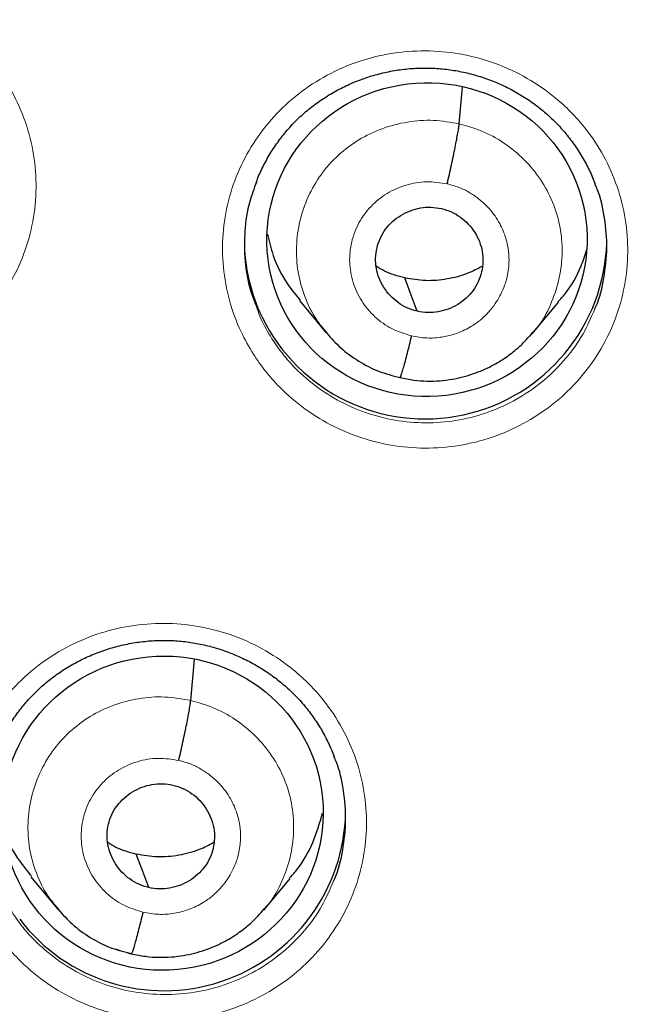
# Model space of a CAD drawing. Header units: millimetres. Extents: x 8 to 2230, y 12 to 2204.
# Tile 46 of 163: x 1059.56 to 1065.41, y 1858.87 to 1868.11. Entities that reach past the tile are written whole.
import ezdxf

# ---------------------------------------------------------------- set-up
doc = ezdxf.new("R2010")
doc.units = ezdxf.units.MM

msp = doc.modelspace()

# ---------------------------------------------------------------- linework, layer by layer
at = {"color": 7, "linetype": 'Continuous', "lineweight": 30}
for p, q in [((1063.6876, 1867.1285), (1063.7184, 1867.4722)), ((1062.1899, 1865.471), (1062.4368, 1865.1721)), ((1064.3729, 1865.1603), (1064.6188, 1865.4562)), ((1062.4297, 1865.1813), (1062.4453, 1865.165)), ((1062.4477, 1865.1673), (1062.4412, 1865.1755)), ((1064.3687, 1865.1637), (1064.347, 1865.1393)), ((1063.1303, 1864.7487), (1063.126, 1864.7473)), ((1061.169, 1861.7219), (1061.2035, 1862.1067)), ((1059.6702, 1860.0696), (1059.9172, 1859.7701)), ((1061.8552, 1859.7573), (1062.1012, 1860.0536)), ((1059.9102, 1859.7792), (1059.9259, 1859.7628)), ((1059.9282, 1859.7651), (1059.9217, 1859.7734)), ((1061.8509, 1859.7606), (1061.8293, 1859.7363)), ((1060.6117, 1859.3458), (1060.6073, 1859.3444))]:
    msp.add_line(p, q, dxfattribs=at)
at = {"color": 252, "linetype": 'Continuous', "lineweight": 0}
for p, q in [((1062.4683, 1865.141), (1062.4477, 1865.1673)), ((1063.126, 1864.7473), (1062.9807, 1864.7953)), ((1059.9493, 1859.7384), (1059.9282, 1859.7651)), ((1060.6073, 1859.3444), (1060.4618, 1859.3926))]:
    msp.add_line(p, q, dxfattribs=at)
at = {"color": 7, "linetype": 'Continuous', "lineweight": 30, "flags": 128}
for points in [[(1063.2932, 1865.3715), (1063.2276, 1865.5466), (1063.176, 1865.6842)], [(1060.7745, 1859.9675), (1060.7089, 1860.1431), (1060.6574, 1860.281)]]:
    msp.add_lwpolyline(points, dxfattribs=at)
at = {"color": 7, "linetype": 'Continuous', "lineweight": 30}
for centre, radius, start, end in [((1076.6176, 1872.5624), 23.1025, 180.84834, 359.15166), ((1063.3155, 1866.0372), 1.6437, 180.02034, 206.01354), ((1063.3684, 1866.0665), 1.7041, 206.12071, 358.28227), ((1060.9183, 1860.7046), 1.7038, 217.36776, 358.99755)]:
    msp.add_arc(centre, radius, start, end, dxfattribs=at)
at = {"color": 252, "linetype": 'Continuous', "lineweight": 0}
msp.add_arc((1076.6172, 1872.592), 23.1223, 184.17211, 355.94156, dxfattribs=at)
at = {"color": 7, "linetype": 'Continuous', "lineweight": 30}
for centre, major_axis, ratio in [((1063.3851, 1866.0428), (1.4986, 0.1076), 0.979023), ((1060.9094, 1860.6656), (1.496, 0.1412), 0.98023)]:
    msp.add_ellipse(centre, major_axis=major_axis, ratio=ratio, dxfattribs=at)
for points, knots in [([(1051.4291, 1868.5781), (1051.4566, 1868.4015), (1051.5126, 1868.0421), (1051.6126, 1867.5022), (1051.7251, 1866.9583), (1051.8501, 1866.417), (1051.9872, 1865.8785), (1052.1365, 1865.3431), (1052.2979, 1864.8112), (1052.4712, 1864.2828), (1052.6564, 1863.7584), (1052.8534, 1863.2382), (1053.0621, 1862.7223), (1053.2824, 1862.2112), (1053.5142, 1861.7049), (1053.7573, 1861.2039), (1054.0118, 1860.7082), (1054.2773, 1860.2183), (1054.5539, 1859.7342), (1054.8413, 1859.2563), (1055.1395, 1858.7847), (1055.4482, 1858.3198), (1055.7674, 1857.8617), (1056.0968, 1857.4107), (1056.4363, 1856.967), (1056.7858, 1856.5307), (1057.1451, 1856.1022), (1057.5139, 1855.6817), (1057.8922, 1855.2692), (1058.2796, 1854.8652), (1058.6761, 1854.4696), (1059.0815, 1854.0828), (1059.4955, 1853.705), (1059.9179, 1853.3362), (1060.3486, 1852.9768), (1060.7873, 1852.6268), (1061.2337, 1852.2865), (1061.6878, 1851.956), (1062.1492, 1851.6354), (1062.6177, 1851.325), (1063.0932, 1851.0249), (1063.5753, 1850.7353), (1064.0638, 1850.4562), (1064.5586, 1850.1878), (1065.0592, 1849.9303), (1065.5656, 1849.6838), (1066.0774, 1849.4483), (1066.5945, 1849.2243), (1067.0837, 1849.0237), (1067.4026, 1848.9033), (1067.5456, 1848.8492)], [0, 0, 0, 0, 0.020195, 0.041115, 0.062035, 0.082956, 0.103876, 0.124797, 0.145719, 0.16664, 0.187562, 0.208484, 0.229407, 0.25033, 0.271254, 0.292177, 0.313102, 0.334027, 0.354952, 0.375878, 0.396804, 0.417731, 0.438658, 0.459586, 0.480515, 0.501444, 0.522373, 0.543304, 0.564234, 0.585166, 0.606098, 0.62703, 0.647963, 0.668897, 0.689831, 0.710765, 0.731701, 0.752636, 0.773573, 0.79451, 0.815447, 0.836385, 0.857323, 0.878262, 0.899201, 0.920141, 0.941081, 0.962022, 0.982963, 1, 1, 1, 1]), ([(1061.7835, 1866.58), (1061.7886, 1866.5943), (1061.8101, 1866.6542), (1061.8596, 1866.7551), (1061.9318, 1866.881), (1062.0149, 1866.9994), (1062.1071, 1867.1092), (1062.2079, 1867.2095), (1062.3169, 1867.3003), (1062.4341, 1867.382), (1062.5591, 1867.4544), (1062.6911, 1867.5167), (1062.8287, 1867.5681), (1062.9703, 1867.6079), (1063.1146, 1867.6356), (1063.2599, 1867.651), (1063.4049, 1867.6538), (1063.5489, 1867.6443), (1063.6915, 1867.6227), (1063.8326, 1867.5893), (1063.9713, 1867.5439), (1064.1062, 1867.4871), (1064.2359, 1867.4192), (1064.3592, 1867.3408), (1064.4747, 1867.2527), (1064.5815, 1867.1558), (1064.6786, 1867.0507), (1064.7661, 1866.938), (1064.8437, 1866.8179), (1064.9112, 1866.6926), (1064.9467, 1866.6052), (1064.9642, 1866.562)], [0, 0, 0, 0, 0.011355, 0.047349, 0.083343, 0.119102, 0.154466, 0.189334, 0.223936, 0.258873, 0.294189, 0.329788, 0.365552, 0.401342, 0.437, 0.472424, 0.507552, 0.542307, 0.577151, 0.61228, 0.647647, 0.683179, 0.718788, 0.754353, 0.789788, 0.82503, 0.859997, 0.894863, 0.930042, 0.965484, 1, 1, 1, 1]), ([(1063.5749, 1866.5657), (1063.5817, 1866.595), (1063.5953, 1866.6535), (1063.615, 1866.7422), (1063.6333, 1866.8277), (1063.6498, 1866.908), (1063.664, 1866.9809), (1063.6754, 1867.0438), (1063.6839, 1867.0959), (1063.6864, 1867.1176), (1063.6876, 1867.1285)], [0, 0, 0, 0, 0.125699, 0.250523, 0.375351, 0.500342, 0.625293, 0.749999, 0.874613, 1, 1, 1, 1]), ([(1061.7857, 1866.5821), (1061.7626, 1866.5216), (1061.706, 1866.3736), (1061.6696, 1866.1224), (1061.6723, 1865.8417), (1061.7103, 1865.6062), (1061.763, 1865.4731), (1061.7811, 1865.4274)], [0, 0, 0, 0, 0.1639, 0.401245, 0.638589, 0.875931, 1, 1, 1, 1]), ([(1064.9586, 1865.3916), (1064.9623, 1865.3993), (1065.0067, 1865.4916), (1065.0489, 1865.6851), (1065.0815, 1865.9642), (1065.0558, 1866.2445), (1065.015, 1866.4471), (1064.9687, 1866.5481), (1064.9616, 1866.5635)], [0, 0, 0, 0, 0.021559, 0.255578, 0.489595, 0.723619, 0.957643, 1, 1, 1, 1]), ([(1063.2932, 1865.3715), (1063.2614, 1865.3806), (1063.198, 1865.3989), (1063.1129, 1865.4505), (1063.0389, 1865.5156), (1062.9785, 1865.5933), (1062.9336, 1865.6802), (1062.9067, 1865.7738), (1062.9002, 1865.8706), (1062.9132, 1865.9668), (1062.9446, 1866.0586), (1062.9938, 1866.1427), (1063.0598, 1866.2148), (1063.1389, 1866.2732), (1063.2279, 1866.3165), (1063.3233, 1866.3426), (1063.4227, 1866.3517), (1063.4878, 1866.3404), (1063.5204, 1866.3347)], [0, 0, 0, 0, 0.062616, 0.125098, 0.187759, 0.250494, 0.313059, 0.375346, 0.437602, 0.499995, 0.562389, 0.624649, 0.686939, 0.749505, 0.81224, 0.8749, 0.937383, 1, 1, 1, 1]), ([(1063.5204, 1866.3347), (1063.5521, 1866.3256), (1063.6156, 1866.3073), (1063.7006, 1866.2557), (1063.7746, 1866.1906), (1063.8351, 1866.1129), (1063.8799, 1866.026), (1063.9069, 1865.9324), (1063.9133, 1865.8356), (1063.9004, 1865.7394), (1063.869, 1865.6476), (1063.8198, 1865.5636), (1063.7538, 1865.4914), (1063.6747, 1865.433), (1063.5857, 1865.3897), (1063.4902, 1865.3636), (1063.3909, 1865.3545), (1063.3258, 1865.3658), (1063.2932, 1865.3715)], [0, 0, 0, 0, 0.062616, 0.125098, 0.187759, 0.250494, 0.313059, 0.375346, 0.437602, 0.499995, 0.562389, 0.624649, 0.686939, 0.749505, 0.81224, 0.8749, 0.937383, 1, 1, 1, 1]), ([(1061.8879, 1866.0943), (1061.904, 1866.0269), (1061.9434, 1865.8617), (1062.0497, 1865.6499), (1062.1551, 1865.5237), (1062.1955, 1865.4753)], [0, 0, 0, 0, 0.298274, 0.730783, 1, 1, 1, 1]), ([(1064.6136, 1865.4606), (1064.6364, 1865.4852), (1064.7278, 1865.5838), (1064.8214, 1865.7512), (1064.8675, 1865.8983), (1064.8837, 1865.9498)], [0, 0, 0, 0, 0.177767, 0.711944, 1, 1, 1, 1]), ([(1063.176, 1865.6842), (1063.1106, 1865.7013), (1063.016, 1865.7259), (1062.9341, 1865.7775), (1062.9088, 1865.7934)], [0, 0, 0, 0, 0.69107, 1, 1, 1, 1]), ([(1063.9044, 1865.7934), (1063.8596, 1865.7697), (1063.7558, 1865.7149), (1063.5759, 1865.669), (1063.3745, 1865.6496), (1063.2422, 1865.6727), (1063.176, 1865.6842)], [0, 0, 0, 0, 0.2022186, 0.4684597, 0.7339423, 1, 1, 1, 1]), ([(1062.4453, 1865.165), (1062.4874, 1865.1181), (1062.5763, 1865.0188), (1062.7419, 1864.8995), (1062.9288, 1864.8021), (1063.0639, 1864.7681), (1063.1314, 1864.7511)], [0, 0, 0, 0, 0.230766, 0.488181, 0.744368, 1, 1, 1, 1]), ([(1063.1313, 1864.7504), (1063.1746, 1864.7413), (1063.259, 1864.7235), (1063.3853, 1864.7152), (1063.5051, 1864.7186), (1063.6516, 1864.7369), (1063.816, 1864.779), (1063.9861, 1864.852), (1064.1239, 1864.9349), (1064.2312, 1865.0194), (1064.3129, 1865.0975), (1064.3561, 1865.1486), (1064.3752, 1865.1711)], [0, 0, 0, 0, 0.095851, 0.186925, 0.273466, 0.35558, 0.506507, 0.639892, 0.755756, 0.854255, 0.935599, 1, 1, 1, 1]), ([(1063.2387, 1865.1406), (1063.2319, 1865.1119), (1063.2182, 1865.0544), (1063.1984, 1864.9754), (1063.1798, 1864.9045), (1063.1631, 1864.844), (1063.149, 1864.7968), (1063.138, 1864.7643), (1063.1335, 1864.7553), (1063.1314, 1864.7512)], [0, 0, 0, 0, 0.144856, 0.290356, 0.436395, 0.582569, 0.728647, 0.874714, 1, 1, 1, 1]), ([(1059.3329, 1861.2153), (1059.3382, 1861.23), (1059.3598, 1861.2901), (1059.4095, 1861.3912), (1059.4816, 1861.5169), (1059.5648, 1861.635), (1059.657, 1861.7446), (1059.7578, 1861.8446), (1059.8668, 1861.9351), (1059.9839, 1862.0166), (1060.109, 1862.0888), (1060.2409, 1862.1509), (1060.3785, 1862.2021), (1060.5201, 1862.2417), (1060.6644, 1862.2693), (1060.8097, 1862.2845), (1060.9546, 1862.2872), (1061.0986, 1862.2776), (1061.2412, 1862.256), (1061.3823, 1862.2225), (1061.5209, 1862.1772), (1061.6558, 1862.1204), (1061.7855, 1862.0526), (1061.9088, 1861.9743), (1062.0244, 1861.8863), (1062.1311, 1861.7896), (1062.2282, 1861.6847), (1062.3158, 1861.5722), (1062.3933, 1861.4523), (1062.4613, 1861.3265), (1062.4971, 1861.2385), (1062.5149, 1861.1947)], [0, 0, 0, 0, 0.011671, 0.047645, 0.08362, 0.119362, 0.154708, 0.189559, 0.224142, 0.259058, 0.294351, 0.329924, 0.365661, 0.401421, 0.437047, 0.472439, 0.507533, 0.542252, 0.577057, 0.612147, 0.647473, 0.682964, 0.718531, 0.754054, 0.789445, 0.824644, 0.859569, 0.894392, 0.929529, 0.964933, 1, 1, 1, 1]), ([(1031.0624, 1861.969), (1031.0655, 1861.9559), (1031.1259, 1861.698), (1031.2549, 1861.198), (1031.4504, 1860.4693), (1031.6594, 1859.7442), (1031.8801, 1859.0224), (1032.1128, 1858.3043), (1032.3574, 1857.5901), (1032.6139, 1856.8798), (1032.8822, 1856.1738), (1033.1621, 1855.4721), (1033.4537, 1854.775), (1033.7569, 1854.0827), (1034.0715, 1853.3954), (1034.3976, 1852.7132), (1034.7349, 1852.0363), (1035.0834, 1851.3649), (1035.4431, 1850.6992), (1035.8138, 1850.0393), (1036.1954, 1849.3855), (1036.5879, 1848.7378), (1036.9911, 1848.0966), (1037.4048, 1847.4619), (1037.8291, 1846.8339), (1038.2638, 1846.2128), (1038.7088, 1845.5988), (1039.1639, 1844.992), (1039.629, 1844.3925), (1040.1041, 1843.8006), (1040.5889, 1843.2164), (1041.0834, 1842.6401), (1041.5874, 1842.0717), (1042.1008, 1841.5115), (1042.6235, 1840.9596), (1043.1553, 1840.4162), (1043.696, 1839.8814), (1044.2456, 1839.3553), (1044.8038, 1838.838), (1045.3706, 1838.3299), (1045.9457, 1837.8308), (1046.5291, 1837.3411), (1047.1205, 1836.8608), (1047.7199, 1836.39), (1048.327, 1835.9289), (1048.9417, 1835.4776), (1049.5639, 1835.0362), (1050.1932, 1834.6048), (1050.8297, 1834.1836), (1051.4731, 1833.7727), (1052.1233, 1833.3721), (1052.78, 1832.982), (1053.4432, 1832.6025), (1054.1125, 1832.2337), (1054.7879, 1831.8756), (1055.4692, 1831.5285), (1056.1562, 1831.1923), (1056.8487, 1830.8672), (1057.5464, 1830.5532), (1058.2494, 1830.2504), (1058.9572, 1829.959), (1059.6698, 1829.6789), (1060.387, 1829.4104), (1061.1085, 1829.1533), (1061.8343, 1828.908), (1062.5437, 1828.6799), (1063.0129, 1828.5396), (1063.2374, 1828.4724)], [0, 0, 0, 0, 0.000835, 0.016465, 0.032095, 0.047726, 0.063356, 0.078986, 0.094617, 0.110247, 0.125878, 0.141508, 0.157139, 0.17277, 0.188401, 0.204031, 0.219662, 0.235293, 0.250924, 0.266555, 0.282187, 0.297818, 0.313449, 0.32908, 0.344712, 0.360343, 0.375975, 0.391607, 0.407238, 0.42287, 0.438502, 0.454134, 0.469766, 0.485398, 0.50103, 0.516662, 0.532295, 0.547927, 0.563559, 0.579192, 0.594824, 0.610457, 0.62609, 0.641723, 0.657356, 0.672989, 0.688622, 0.704255, 0.719888, 0.735521, 0.751154, 0.766788, 0.782421, 0.798055, 0.813688, 0.829322, 0.844955, 0.860589, 0.876223, 0.891857, 0.907491, 0.923125, 0.938758, 0.954393, 0.970027, 0.985661, 1, 1, 1, 1]), ([(1061.0562, 1861.1598), (1061.0631, 1861.1891), (1061.0767, 1861.2474), (1061.0964, 1861.336), (1061.1147, 1861.4214), (1061.1311, 1861.5016), (1061.1454, 1861.5745), (1061.1568, 1861.6373), (1061.1653, 1861.6893), (1061.1677, 1861.711), (1061.169, 1861.7219)], [0, 0, 0, 0, 0.125967, 0.250876, 0.375652, 0.500508, 0.6253, 0.749885, 0.874475, 1, 1, 1, 1]), ([(1062.5092, 1860.0292), (1062.5128, 1860.0367), (1062.557, 1860.1284), (1062.599, 1860.3212), (1062.6315, 1860.5998), (1062.6057, 1860.8795), (1062.5651, 1861.0811), (1062.5191, 1861.1814), (1062.5123, 1861.1963)], [0, 0, 0, 0, 0.0207161, 0.2553301, 0.4899436, 0.7245032, 0.9590623, 1, 1, 1, 1]), ([(1060.7745, 1859.9675), (1060.7428, 1859.9766), (1060.6793, 1859.9949), (1060.5943, 1860.0465), (1060.5203, 1860.1115), (1060.4598, 1860.1892), (1060.415, 1860.276), (1060.3881, 1860.3694), (1060.3816, 1860.4662), (1060.3946, 1860.5621), (1060.426, 1860.6538), (1060.4751, 1860.7377), (1060.5412, 1860.8098), (1060.6203, 1860.868), (1060.7092, 1860.9112), (1060.8047, 1860.9372), (1060.9041, 1860.9462), (1060.9692, 1860.9349), (1061.0017, 1860.9293)], [0, 0, 0, 0, 0.062616, 0.125096, 0.187757, 0.250492, 0.313056, 0.375344, 0.437599, 0.499992, 0.562387, 0.624649, 0.686941, 0.749507, 0.812242, 0.874901, 0.937382, 1, 1, 1, 1]), ([(1061.0017, 1860.9293), (1061.0335, 1860.9201), (1061.097, 1860.9018), (1061.182, 1860.8503), (1061.256, 1860.7852), (1061.3165, 1860.7076), (1061.3613, 1860.6208), (1061.3882, 1860.5273), (1061.3947, 1860.4306), (1061.3817, 1860.3346), (1061.3503, 1860.2429), (1061.3012, 1860.159), (1061.2351, 1860.087), (1061.156, 1860.0288), (1061.0671, 1859.9856), (1060.9716, 1859.9596), (1060.8722, 1859.9505), (1060.8071, 1859.9618), (1060.7745, 1859.9675)], [0, 0, 0, 0, 0.0626157, 0.1250963, 0.1877565, 0.2504914, 0.3130561, 0.3753436, 0.4375991, 0.4999916, 0.5623867, 0.6246482, 0.6869406, 0.7495072, 0.8122417, 0.8749012, 0.9373823, 1, 1, 1, 1]), ([(1062.0961, 1860.058), (1062.1186, 1860.0821), (1062.2097, 1860.18), (1062.3208, 1860.3852), (1062.3778, 1860.5726), (1062.4058, 1860.6644)], [0, 0, 0, 0, 0.142965, 0.580215, 1, 1, 1, 1]), ([(1059.4237, 1860.4911), (1059.4238, 1860.4909), (1059.4502, 1860.394), (1059.5322, 1860.2479), (1059.6361, 1860.1219), (1059.6758, 1860.0738)], [0, 0, 0, 0, 0.001011, 0.618876, 1, 1, 1, 1]), ([(1060.6574, 1860.281), (1060.592, 1860.298), (1060.4973, 1860.3227), (1060.4154, 1860.3743), (1060.3901, 1860.3902)], [0, 0, 0, 0, 0.690886, 1, 1, 1, 1]), ([(1061.386, 1860.3898), (1061.3411, 1860.3661), (1061.2373, 1860.3114), (1061.0573, 1860.2656), (1060.8559, 1860.2464), (1060.7236, 1860.2695), (1060.6574, 1860.281)], [0, 0, 0, 0, 0.2024284, 0.4685975, 0.7340085, 1, 1, 1, 1]), ([(1059.9259, 1859.7628), (1059.9679, 1859.7158), (1060.0569, 1859.6164), (1060.2227, 1859.4969), (1060.4099, 1859.3993), (1060.5452, 1859.3652), (1060.6128, 1859.3482)], [0, 0, 0, 0, 0.230647, 0.488062, 0.744288, 1, 1, 1, 1]), ([(1060.6127, 1859.3474), (1060.656, 1859.3383), (1060.7404, 1859.3205), (1060.8667, 1859.3122), (1060.9866, 1859.3155), (1061.1331, 1859.3337), (1061.2976, 1859.3758), (1061.4678, 1859.4487), (1061.6057, 1859.5316), (1061.7132, 1859.6161), (1061.795, 1859.6944), (1061.8384, 1859.7455), (1061.8575, 1859.7682)], [0, 0, 0, 0, 0.095791, 0.186814, 0.273312, 0.355393, 0.506278, 0.639653, 0.755536, 0.854082, 0.9355, 1, 1, 1, 1]), ([(1060.7201, 1859.737), (1060.7132, 1859.7083), (1060.6995, 1859.6509), (1060.6797, 1859.5721), (1060.6612, 1859.5013), (1060.6445, 1859.4409), (1060.6303, 1859.3938), (1060.6194, 1859.3614), (1060.6149, 1859.3524), (1060.6128, 1859.3483)], [0, 0, 0, 0, 0.144564, 0.289973, 0.436072, 0.582395, 0.728645, 0.874836, 1, 1, 1, 1])]:
    msp.add_open_spline(points, degree=3, knots=knots, dxfattribs=at)
at = {"color": 252, "linetype": 'Continuous', "lineweight": 0}
for points, knots in [([(1056.2071, 1865.5766), (1056.1665, 1865.6461), (1056.0725, 1865.8066), (1055.9742, 1866.0815), (1055.9159, 1866.3915), (1055.9135, 1866.7068), (1055.9637, 1867.0177), (1056.0677, 1867.3153), (1056.2202, 1867.5919), (1056.419, 1867.8386), (1056.6567, 1868.0497), (1056.9281, 1868.2176), (1057.2242, 1868.3393), (1057.5376, 1868.4094), (1057.8588, 1868.4279), (1058.1788, 1868.3922), (1058.4887, 1868.3054), (1058.7792, 1868.168), (1059.0099, 1868.0084), (1059.186, 1867.8467), (1059.344, 1867.6681), (1059.4977, 1867.4362), (1059.6265, 1867.1467), (1059.703, 1866.8402), (1059.7271, 1866.5258), (1059.6959, 1866.2124), (1059.6125, 1865.9085), (1059.4772, 1865.6234), (1059.2958, 1865.3641), (1059.0715, 1865.1394), (1058.8123, 1864.9541), (1058.5243, 1864.8152), (1058.2165, 1864.7247), (1057.8972, 1864.6873), (1057.5756, 1864.702), (1057.2609, 1864.7704), (1056.9619, 1864.8886), (1056.6874, 1865.0551), (1056.4759, 1865.2373), (1056.3177, 1865.4145), (1056.244, 1865.5226), (1056.2071, 1865.5766)], [0, 0, 0, 0, 0.020473, 0.047304, 0.074134, 0.100961, 0.127788, 0.15462, 0.181452, 0.208294, 0.235136, 0.26199, 0.288844, 0.315706, 0.342568, 0.369431, 0.396293, 0.423149, 0.450005, 0.466782, 0.483558, 0.510386, 0.537214, 0.564042, 0.590871, 0.617698, 0.644526, 0.67136, 0.698195, 0.725041, 0.751887, 0.778744, 0.805601, 0.832464, 0.859327, 0.886189, 0.91305, 0.939902, 0.966755, 0.983378, 1, 1, 1, 1]), ([(1061.7563, 1864.9696), (1061.716, 1865.0385), (1061.6225, 1865.1983), (1061.5245, 1865.4725), (1061.4663, 1865.7824), (1061.4639, 1866.0976), (1061.5143, 1866.4086), (1061.6183, 1866.7064), (1061.771, 1866.9832), (1061.9699, 1867.2302), (1062.2078, 1867.4415), (1062.4792, 1867.6097), (1062.7754, 1867.7318), (1063.0888, 1867.8022), (1063.4099, 1867.8211), (1063.7299, 1867.7858), (1064.0397, 1867.6995), (1064.3301, 1867.5625), (1064.5607, 1867.4033), (1064.7366, 1867.242), (1064.8946, 1867.0637), (1065.0482, 1866.832), (1065.177, 1866.5428), (1065.2535, 1866.2363), (1065.2775, 1865.922), (1065.2462, 1865.6085), (1065.1627, 1865.3045), (1065.0273, 1865.0191), (1064.8457, 1864.7597), (1064.6213, 1864.5347), (1064.362, 1864.3491), (1064.0739, 1864.2098), (1063.7661, 1864.119), (1063.4468, 1864.0813), (1063.1252, 1864.0955), (1062.8107, 1864.1635), (1062.5117, 1864.2813), (1062.2374, 1864.4473), (1062.0257, 1864.6294), (1061.8672, 1864.8068), (1061.7932, 1864.9153), (1061.7563, 1864.9696)], [0, 0, 0, 0, 0.020309, 0.047144, 0.07398, 0.100816, 0.127651, 0.154491, 0.181331, 0.208178, 0.235024, 0.261877, 0.28873, 0.315585, 0.34244, 0.369294, 0.396148, 0.422996, 0.449845, 0.466612, 0.483379, 0.510215, 0.53705, 0.563886, 0.590721, 0.617558, 0.644395, 0.671236, 0.698078, 0.724927, 0.751776, 0.778629, 0.805483, 0.832339, 0.859194, 0.886047, 0.912899, 0.939745, 0.966592, 0.983296, 1, 1, 1, 1]), ([(1062.4412, 1865.1755), (1062.4088, 1865.2141), (1062.3243, 1865.3146), (1062.233, 1865.5071), (1062.1679, 1865.7393), (1062.1537, 1865.9803), (1062.1862, 1866.2189), (1062.2638, 1866.4473), (1062.3846, 1866.6568), (1062.5462, 1866.838), (1062.741, 1866.9845), (1062.9619, 1867.0905), (1063.1993, 1867.152), (1063.4456, 1867.1713), (1063.6069, 1867.1428), (1063.6876, 1867.1285)], [0, 0, 0, 0, 0.049334, 0.128573, 0.207743, 0.286872, 0.366106, 0.445341, 0.524471, 0.603643, 0.682882, 0.76213, 0.841407, 0.92065, 1, 1, 1, 1]), ([(1063.6876, 1867.1285), (1063.7664, 1867.1061), (1063.9238, 1867.0613), (1064.1362, 1866.9364), (1064.3216, 1866.7775), (1064.4724, 1866.586), (1064.5816, 1866.3694), (1064.6455, 1866.1363), (1064.6599, 1865.8957), (1064.6278, 1865.6565), (1064.5481, 1865.4299), (1064.4602, 1865.2619), (1064.387, 1865.1833), (1064.3687, 1865.1637)], [0, 0, 0, 0, 0.096925, 0.193721, 0.290559, 0.38736, 0.48415, 0.580857, 0.677513, 0.774297, 0.871082, 0.96774, 1, 1, 1, 1]), ([(1063.2387, 1865.1406), (1063.1763, 1865.16), (1063.0516, 1865.1988), (1062.8915, 1865.3143), (1062.7659, 1865.4632), (1062.6842, 1865.6396), (1062.6516, 1865.8303), (1062.6705, 1866.0227), (1062.7396, 1866.2034), (1062.8542, 1866.3603), (1063.0064, 1866.4828), (1063.1857, 1866.5614), (1063.3809, 1866.5954), (1063.5102, 1866.5756), (1063.5749, 1866.5657)], [0, 0, 0, 0, 0.083333, 0.166663, 0.249998, 0.333333, 0.416664, 0.499995, 0.58333, 0.66666, 0.749994, 0.833328, 0.916663, 1, 1, 1, 1]), ([(1063.5749, 1866.5657), (1063.6115, 1866.556), (1063.6829, 1866.537), (1063.78, 1866.4891), (1063.8651, 1866.4324), (1063.9594, 1866.3496), (1064.0492, 1866.2368), (1064.1164, 1866.0962), (1064.149, 1865.966), (1064.1561, 1865.8678), (1064.1531, 1865.7998), (1064.1484, 1865.7569), (1064.1421, 1865.7193), (1064.1361, 1865.6905), (1064.1272, 1865.6563), (1064.1107, 1865.6042), (1064.081, 1865.5348), (1064.0372, 1865.4576), (1063.9941, 1865.3987), (1063.9536, 1865.3529), (1063.9218, 1865.321), (1063.8861, 1865.2894), (1063.8463, 1865.2589), (1063.7768, 1865.2131), (1063.6721, 1865.1627), (1063.5295, 1865.1258), (1063.3825, 1865.1146), (1063.2866, 1865.1319), (1063.2387, 1865.1406)], [0, 0, 0, 0, 0.04839, 0.09436, 0.138069, 0.179542, 0.255572, 0.32257, 0.380553, 0.429448, 0.45051, 0.469319, 0.485878, 0.500185, 0.507826, 0.53197, 0.571335, 0.606024, 0.647396, 0.665811, 0.685279, 0.705803, 0.727388, 0.750048, 0.813109, 0.875775, 0.938007, 1, 1, 1, 1]), ([(1061.7811, 1865.4274), (1061.7954, 1865.3849), (1061.8323, 1865.2748), (1061.8931, 1865.1752), (1061.9304, 1865.1141)], [0, 0, 0, 0, 0.386744, 1, 1, 1, 1]), ([(1061.9304, 1865.1141), (1061.9635, 1865.0655), (1062.0296, 1864.9684), (1062.1714, 1864.8097), (1062.3608, 1864.6468), (1062.6061, 1864.4982), (1062.8735, 1864.3928), (1063.1547, 1864.3319), (1063.4422, 1864.3189), (1063.7278, 1864.3525), (1064.003, 1864.4335), (1064.2607, 1864.5579), (1064.493, 1864.7237), (1064.693, 1864.9252), (1064.8536, 1865.1489), (1064.9247, 1865.3133), (1064.9586, 1865.3916)], [0, 0, 0, 0, 0.0473, 0.0946, 0.170617, 0.246634, 0.322649, 0.398665, 0.474686, 0.550707, 0.62675, 0.702793, 0.778847, 0.854901, 0.930951, 1, 1, 1, 1]), ([(1059.3047, 1859.6085), (1059.2648, 1859.6768), (1059.1717, 1859.836), (1059.0738, 1860.1092), (1059.0156, 1860.4186), (1059.0131, 1860.7332), (1059.0634, 1861.0437), (1059.1674, 1861.3409), (1059.32, 1861.6172), (1059.5189, 1861.8636), (1059.7567, 1862.0746), (1060.0282, 1862.2424), (1060.3244, 1862.3641), (1060.6379, 1862.4342), (1060.9591, 1862.4529), (1061.2791, 1862.4174), (1061.589, 1862.331), (1061.8793, 1862.194), (1062.1099, 1862.035), (1062.2858, 1861.8738), (1062.4437, 1861.6958), (1062.5974, 1861.4644), (1062.7262, 1861.1756), (1062.8026, 1860.8697), (1062.8267, 1860.5559), (1062.7955, 1860.243), (1062.7121, 1859.9395), (1062.5768, 1859.6548), (1062.3952, 1859.3958), (1062.1708, 1859.1713), (1061.9115, 1858.986), (1061.6234, 1858.8472), (1061.3155, 1858.7566), (1060.9961, 1858.7192), (1060.6745, 1858.7336), (1060.3599, 1858.8017), (1060.061, 1858.9195), (1059.7867, 1859.0854), (1059.5748, 1859.2675), (1059.4159, 1859.4452), (1059.3418, 1859.5541), (1059.3047, 1859.6085)], [0, 0, 0, 0, 0.020165, 0.046992, 0.073819, 0.100651, 0.127483, 0.154325, 0.181168, 0.208022, 0.234876, 0.261739, 0.288601, 0.315463, 0.342326, 0.369182, 0.396037, 0.422881, 0.449725, 0.466481, 0.483238, 0.510068, 0.536897, 0.563727, 0.590556, 0.617391, 0.644226, 0.671072, 0.697919, 0.724776, 0.751633, 0.778497, 0.80536, 0.832221, 0.859082, 0.885934, 0.912787, 0.939627, 0.966467, 0.983233, 1, 1, 1, 1]), ([(1059.9217, 1859.7734), (1059.8896, 1859.8116), (1059.8054, 1859.9117), (1059.7143, 1860.1037), (1059.6492, 1860.3355), (1059.635, 1860.5762), (1059.6676, 1860.8144), (1059.7452, 1861.0424), (1059.866, 1861.2516), (1060.0276, 1861.4324), (1060.2224, 1861.5786), (1060.4433, 1861.6843), (1060.6806, 1861.7456), (1060.927, 1861.7648), (1061.0883, 1861.7362), (1061.169, 1861.7219)], [0, 0, 0, 0, 0.04892, 0.128193, 0.207398, 0.286561, 0.365829, 0.445099, 0.524264, 0.603471, 0.682744, 0.762027, 0.841338, 0.920615, 1, 1, 1, 1]), ([(1061.169, 1861.7219), (1061.2477, 1861.6995), (1061.4052, 1861.6546), (1061.6176, 1861.5298), (1061.8031, 1861.3711), (1061.9538, 1861.1797), (1062.063, 1860.9634), (1062.1269, 1860.7305), (1062.1412, 1860.4903), (1062.1091, 1860.2515), (1062.0294, 1860.0253), (1061.9417, 1859.858), (1061.8689, 1859.7799), (1061.8509, 1859.7606)], [0, 0, 0, 0, 0.096977, 0.193826, 0.290715, 0.387569, 0.484411, 0.581169, 0.677875, 0.774711, 0.871549, 0.968259, 1, 1, 1, 1]), ([(1060.7201, 1859.737), (1060.6577, 1859.7564), (1060.5329, 1859.7951), (1060.3729, 1859.9106), (1060.2472, 1860.0594), (1060.1655, 1860.2356), (1060.1329, 1860.4261), (1060.1519, 1860.6181), (1060.221, 1860.7986), (1060.3356, 1860.9551), (1060.4878, 1861.0773), (1060.6671, 1861.1558), (1060.8623, 1861.1896), (1060.9916, 1861.1698), (1061.0562, 1861.1598)], [0, 0, 0, 0, 0.083333, 0.166663, 0.249998, 0.333333, 0.416664, 0.499995, 0.583329, 0.66666, 0.749994, 0.833328, 0.916663, 1, 1, 1, 1]), ([(1061.0562, 1861.1598), (1061.0931, 1861.15), (1061.1651, 1861.1309), (1061.2628, 1861.0824), (1061.3484, 1861.0251), (1061.4428, 1860.9417), (1061.5325, 1860.8283), (1061.599, 1860.6872), (1061.6308, 1860.5573), (1061.6375, 1860.4597), (1061.6342, 1860.3925), (1061.6295, 1860.3503), (1061.6233, 1860.3136), (1061.6172, 1860.2846), (1061.6081, 1860.2494), (1061.5909, 1860.196), (1061.5604, 1860.1261), (1061.5162, 1860.0494), (1061.4731, 1859.9914), (1061.4329, 1859.9464), (1061.4014, 1859.915), (1061.3662, 1859.8842), (1061.327, 1859.8543), (1061.259, 1859.8097), (1061.1564, 1859.7601), (1061.0154, 1859.7229), (1060.867, 1859.7106), (1060.7693, 1859.7281), (1060.7201, 1859.737)], [0, 0, 0, 0, 0.048778, 0.095082, 0.139075, 0.180781, 0.257119, 0.324218, 0.382096, 0.430678, 0.451507, 0.470031, 0.486254, 0.500171, 0.508741, 0.533781, 0.573448, 0.608005, 0.648981, 0.667162, 0.686356, 0.706564, 0.727792, 0.750052, 0.811378, 0.873463, 0.93627, 1, 1, 1, 1]), ([(1059.4797, 1859.7545), (1059.5129, 1859.7058), (1059.5792, 1859.6084), (1059.7213, 1859.4495), (1059.9108, 1859.2866), (1060.1561, 1859.1382), (1060.4234, 1859.0327), (1060.7045, 1858.9716), (1060.9919, 1858.9585), (1061.1826, 1858.9807), (1061.3697, 1859.0187), (1061.5537, 1859.0726), (1061.8113, 1859.1967), (1062.0435, 1859.3621), (1062.2434, 1859.563), (1062.4041, 1859.7865), (1062.4752, 1859.9509), (1062.5092, 1860.0292)], [0, 0, 0, 0, 0.04744, 0.0948799, 0.1708156, 0.2467514, 0.3226859, 0.3986205, 0.4745603, 0.5505003, 0.5507402, 0.6267557, 0.7027713, 0.7787711, 0.8547708, 0.9307378, 1, 1, 1, 1])]:
    msp.add_open_spline(points, degree=3, knots=knots, dxfattribs=at)

doc.saveas('drawing.dxf')
